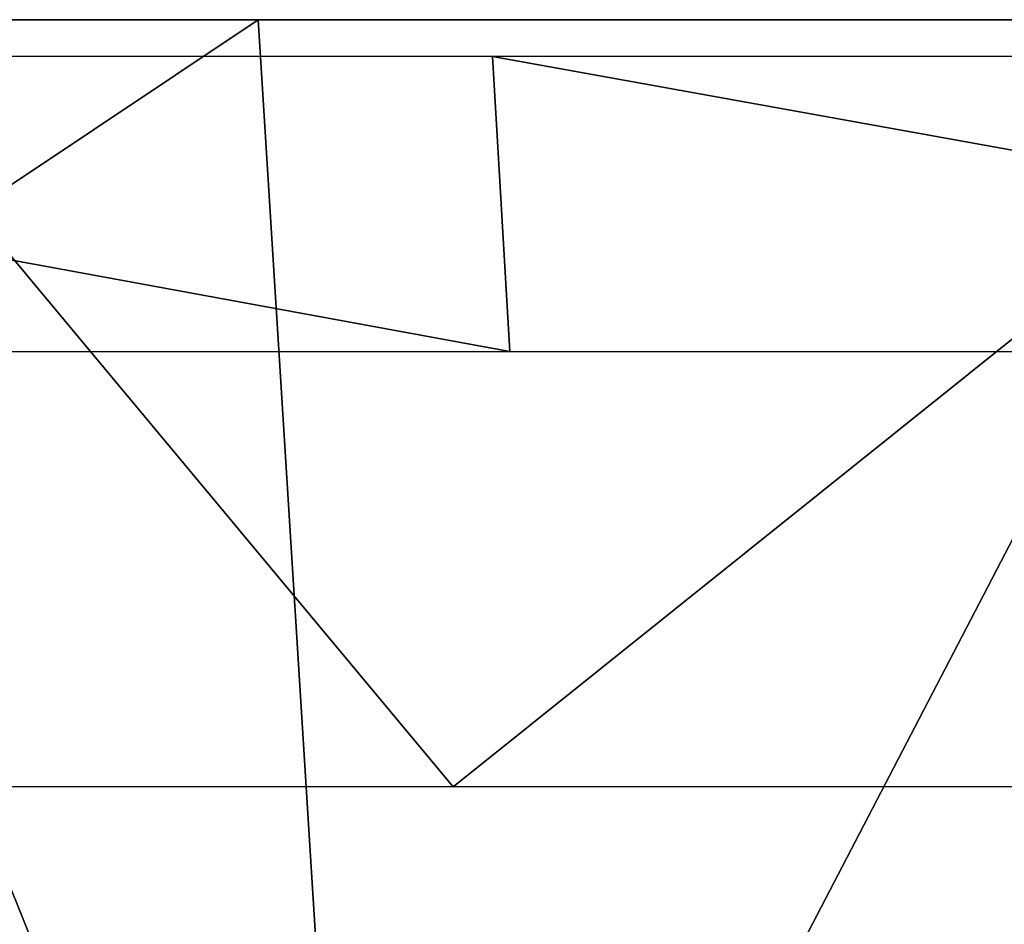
# Model space of a CAD drawing. Header units: millimetres. Extents: x -125 to 125, y -46 to 12.
# Tile 84 of 256: x -42.24 to -38.28, y 5.3 to 8.94. Entities that reach past the tile are written whole.
import ezdxf

# ---------------------------------------------------------------- set-up
doc = ezdxf.new("R2010")
doc.units = ezdxf.units.MM
doc.header["$LTSCALE"] = 26.699852
for name, color, linetype in [('180', 7, 'CONTINUOUS'), ('182', 7, 'CONTINUOUS'), ('183', 7, 'CONTINUOUS'), ('4', 7, 'CONTINUOUS')]:
    doc.layers.add(name, color=color, linetype=linetype)

msp = doc.modelspace()

# ---------------------------------------------------------------- linework, layer by layer
at = {"layer": '180', "color": 2, "linetype": 'CONTINUOUS'}
for points in [[(-46.9275, 5.8556, 113.293), (-43.0735, 8.9417, 115.365), (-40.5013, 5.8556, 115.746), (-46.9275, 5.8556, 113.293)], [(-43.0735, 8.9417, 115.365), (-36.648, 8.9417, 117.5642), (-40.5013, 5.8556, 115.746), (-43.0735, 8.9417, 115.365)], [(-40.5013, 5.8556, 115.746), (-36.648, 8.9417, 117.5642), (-33.9476, 5.8556, 117.8348), (-40.5013, 5.8556, 115.746)]]:
    msp.add_3dface(points, dxfattribs=at)
at = {"layer": '182', "color": 7, "linetype": 'CONTINUOUS'}
for points in [[(-51.8756, 1.8685, -113.5917), (-41.2848, 8.9417, -117.9854), (-40.8431, 1.8685, -118.0084), (-51.8756, 1.8685, -113.5917)], [(-47.8354, 8.9417, -115.4849), (-41.2848, 8.9417, -117.9854), (-51.8756, 1.8685, -113.5917), (-47.8354, 8.9417, -115.4849)], [(-41.2848, 8.9417, -117.9854), (-34.6044, 8.9417, -120.1147), (-40.8431, 1.8685, -118.0084), (-41.2848, 8.9417, -117.9854)], [(-40.8431, 1.8685, -118.0084), (-34.6044, 8.9417, -120.1147), (-29.4408, 1.8685, -121.3565), (-40.8431, 1.8685, -118.0084)]]:
    msp.add_3dface(points, dxfattribs=at)
at = {"layer": '183', "color": 7, "linetype": 'CONTINUOUS'}
for points in [[(-40.8431, 1.8685, 118.0084), (-50.0784, 8.9417, 114.5302), (-51.8756, 1.8685, 113.5917), (-40.8431, 1.8685, 118.0084)], [(-43.6866, 8.9417, 117.1174), (-50.0784, 8.9417, 114.5302), (-40.8431, 1.8685, 118.0084), (-43.6866, 8.9417, 117.1174)], [(-37.162, 8.9417, 119.3482), (-43.6866, 8.9417, 117.1174), (-40.8431, 1.8685, 118.0084), (-37.162, 8.9417, 119.3482)], [(-29.4408, 1.8685, 121.3565), (-37.162, 8.9417, 119.3482), (-40.8431, 1.8685, 118.0084), (-29.4408, 1.8685, 121.3565)]]:
    msp.add_3dface(points, dxfattribs=at)
at = {"layer": '4', "linetype": 'CONTINUOUS'}
for points in [[(-40.3422, 8.7934, 115.2913), (-46.7431, 8.7934, 112.8479), (-40.273, 7.6066, 115.0938), (-40.3422, 8.7934, 115.2913)], [(-40.273, 7.6066, 115.0938), (-46.7431, 8.7934, 112.8479), (-46.6631, 7.6066, 112.6546), (-40.273, 7.6066, 115.0938)], [(-33.8143, 8.7934, 117.3719), (-40.3422, 8.7934, 115.2913), (-33.7563, 7.6066, 117.1708), (-33.8143, 8.7934, 117.3719)], [(-33.7563, 7.6066, 117.1708), (-40.3422, 8.7934, 115.2913), (-40.273, 7.6066, 115.0938), (-33.7563, 7.6066, 117.1708)]]:
    msp.add_3dface(points, dxfattribs=at)

doc.saveas('drawing.dxf')
